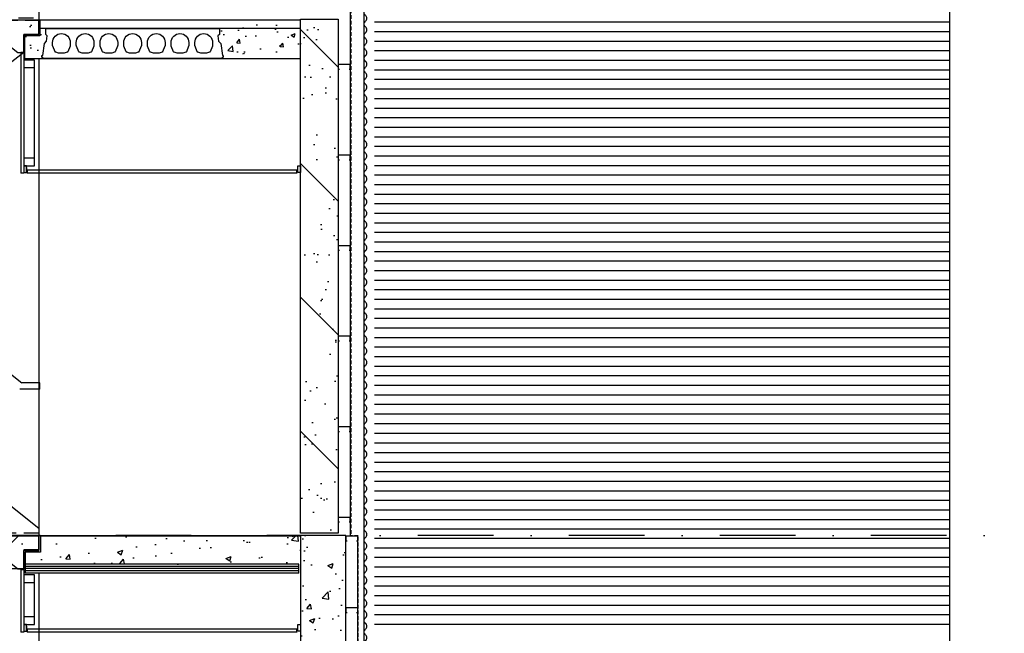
# Model space of a CAD drawing. Extents: x 0 to 140000, y 0 to 84100.
# Tile 93 of 105: x 118847 to 125367, y 51066 to 55132. Entities that reach past the tile are written whole.
import ezdxf

# ---------------------------------------------------------------- set-up
doc = ezdxf.new("R2010")
doc.units = 0
doc.header["$LTSCALE"] = 100
doc.header["$MEASUREMENT"] = 0
for name, pattern in [('B0201', [50, 31.25, -6.25, 6.25, -6.25]), ('DASHDOT', [1, 0.5, -0.25, 0, -0.25]), ('DASHEDX2', [1.5, 1, -0.5]), ('HIDDEN', [0.375, 0.25, -0.125])]:
    doc.linetypes.add(name, pattern=pattern)
doc.layers.get('0').update_dxf_attribs({"linetype": 'CONTINUOUS'})
for name, color, linetype in [('AA$1A---_ALGEMEEN', 1, 'CONTINUOUS'), ('AA24----_TRAPPEN', 1, 'CONTINUOUS'), ('AA28----_ARCEER', 2, 'CONTINUOUS'), ('AA28----_KONSTRUKTIE', 1, 'CONTINUOUS'), ('AL$7A---_STRAMIEN', 42, 'B0201'), ('AL21----_BUITENWAND', 2, 'CONTINUOUS'), ('AL21XI--_HOUT', 7, 'CONTINUOUS'), ('AL23----_VLOEREN', 7, 'CONTINUOUS'), ('AL24----_TRAPPEN', 2, 'CONTINUOUS'), ('AL24MH--_METAAL', 2, 'CONTINUOUS'), ('AL28----_KONSTRUKTIE', 3, 'CONTINUOUS'), ('AL28MH--_METAAL', 3, 'CONTINUOUS'), ('AL41----_BUITENWANDA', 2, 'CONTINUOUS'), ('AL43----_VLOERAFW', 1, 'CONTINUOUS'), ('AL45----_PLAFONDAFW', 7, 'CONTINUOUS')]:
    doc.layers.add(name, color=color, linetype=linetype)

# ---------------------------------------------------------------- blocks, each defined once
blk = doc.blocks.new('18')
at = {"layer": 'AL24----_TRAPPEN', "color": 1}
for p, q in [((0, 15), (0, 0)), ((285.7, 15), (0, 15)), ((4560, -3368.6), (285.7, 15)), ((4560, -3368.6), (4560, -3420))]:
    blk.add_line(p, q, dxfattribs=at)
at = {"layer": 'AL24----_TRAPPEN', "color": 0}
for p, q in [((100, -215.8), (4420, -3635.8)), ((4560, -3420), (4560, -3515)), ((4460, -3515), (4460, -3635.8)), ((4460, -3515), (4560, -3515)), ((4420, -3635.8), (4460, -3635.8))]:
    blk.add_line(p, q, dxfattribs=at)
at = {"layer": 'AL24----_TRAPPEN', "color": 1}
for points in [[(245.1, -185, -0.520335), (212.2, -138.1), (245, -50.9), (245, 5), (245, 5), (245, 5), (0, 5)], [(485.1, -375, -0.520335), (452.2, -328.1), (485, -240.9), (485, -190), (485, -185), (480, -185), (245.1, -185)], [(725.1, -565, -0.520335), (692.2, -518.1), (725, -430.9), (725, -380), (725, -375), (720, -375), (485.1, -375)], [(965.1, -755, -0.520335), (932.2, -708.1), (965, -620.9), (965, -570), (965, -565), (960, -565), (725.1, -565)], [(1205.1, -945, -0.520335), (1172.2, -898.1), (1205, -810.9), (1205, -760), (1205, -755), (1200, -755), (965.1, -755)], [(1445.1, -1135, -0.520335), (1412.2, -1088.1), (1445, -1000.9), (1445, -950), (1445, -945), (1440, -945), (1205.1, -945)], [(1685.1, -1325, -0.520335), (1652.2, -1278.1), (1685, -1190.9), (1685, -1140), (1685, -1135), (1680, -1135), (1445.1, -1135)], [(1925.1, -1515, -0.520335), (1892.2, -1468.1), (1925, -1380.9), (1925, -1330), (1925, -1325), (1920, -1325), (1685.1, -1325)], [(2165.1, -1705, -0.520335), (2132.2, -1658.1), (2165, -1570.9), (2165, -1520), (2165, -1515), (2160, -1515), (1925.1, -1515)], [(2405.1, -1895, -0.520335), (2372.2, -1848.1), (2405, -1760.9), (2405, -1710), (2405, -1705), (2400, -1705), (2165.1, -1705)], [(2645.1, -2085, -0.520335), (2612.2, -2038.1), (2645, -1950.9), (2645, -1900), (2645, -1895), (2640, -1895), (2405.1, -1895)], [(2885.1, -2275, -0.520335), (2852.2, -2228.1), (2885, -2140.9), (2885, -2090), (2885, -2085), (2880, -2085), (2645.1, -2085)], [(3125.1, -2465, -0.520335), (3092.2, -2418.1), (3125, -2330.9), (3125, -2280), (3125, -2275), (3120, -2275), (2885.1, -2275)], [(3365.1, -2655, -0.520335), (3332.2, -2608.1), (3365, -2520.9), (3365, -2470), (3365, -2465), (3360, -2465), (3125.1, -2465)], [(3605.1, -2845, -0.520335), (3572.2, -2798.1), (3605, -2710.9), (3605, -2660), (3605, -2655), (3600, -2655), (3365.1, -2655)], [(3845.1, -3035, -0.520335), (3812.2, -2988.1), (3845, -2900.9), (3845, -2850), (3845, -2845), (3840, -2845), (3605.1, -2845)], [(4085.1, -3225, -0.520335), (4052.2, -3178.1), (4085, -3090.9), (4085, -3040), (4085, -3035), (4080, -3035), (3845.1, -3035)], [(4325.1, -3415, -0.520335), (4292.2, -3368.1), (4325, -3280.9), (4325, -3230), (4325, -3225), (4320, -3225), (4085.1, -3225)], [(4560, -3415, -0.520335), (4560, -3415), (4560, -3415), (4560, -3415), (4560, -3415), (4560, -3415), (4325.1, -3415)]]:
    blk.add_lwpolyline(points, format="xyb", dxfattribs=at)
at = {"layer": 'AL24----_TRAPPEN', "color": 0}
blk.add_lwpolyline([(240, 0), (0, 0), (0, -95), (100, -95), (100, -215.8)], dxfattribs=at)
for points in [[(480, -190), (245.1, -190, -0.520567), (207.5, -136.3), (240, -50), (240, 0)], [(720, -380), (485.1, -380, -0.520567), (447.5, -326.3), (480, -240), (480, -190)], [(960, -570), (725.1, -570, -0.520567), (687.5, -516.3), (720, -430), (720, -380)], [(1200, -760), (965.1, -760, -0.520567), (927.5, -706.3), (960, -620), (960, -570)], [(1440, -950), (1205.1, -950, -0.520567), (1167.5, -896.3), (1200, -810), (1200, -760)], [(1680, -1140), (1445.1, -1140, -0.520567), (1407.5, -1086.3), (1440, -1000), (1440, -950)], [(1920, -1330), (1685.1, -1330, -0.520567), (1647.5, -1276.3), (1680, -1190), (1680, -1140)], [(2160, -1520), (1925.1, -1520, -0.520567), (1887.5, -1466.3), (1920, -1380), (1920, -1330)], [(2400, -1710), (2165.1, -1710, -0.520567), (2127.5, -1656.3), (2160, -1570), (2160, -1520)], [(2640, -1900), (2405.1, -1900, -0.520567), (2367.5, -1846.3), (2400, -1760), (2400, -1710)], [(2880, -2090), (2645.1, -2090, -0.520567), (2607.5, -2036.3), (2640, -1950), (2640, -1900)], [(3120, -2280), (2885.1, -2280, -0.520567), (2847.5, -2226.3), (2880, -2140), (2880, -2090)], [(3360, -2470), (3125.1, -2470, -0.520567), (3087.5, -2416.3), (3120, -2330), (3120, -2280)], [(3600, -2660), (3365.1, -2660, -0.520567), (3327.5, -2606.3), (3360, -2520), (3360, -2470)], [(3840, -2850), (3605.1, -2850, -0.520567), (3567.5, -2796.3), (3600, -2710), (3600, -2660)], [(4080, -3040), (3845.1, -3040, -0.520567), (3807.5, -2986.3), (3840, -2900), (3840, -2850)], [(4320, -3230), (4085.1, -3230, -0.520567), (4047.5, -3176.3), (4080, -3090), (4080, -3040)], [(4560, -3420), (4325.1, -3420, -0.520567), (4287.5, -3366.3), (4320, -3280), (4320, -3230)]]:
    blk.add_lwpolyline(points, format="xyb", dxfattribs=at)
blk = doc.blocks.new('16EEN')
at = {"layer": 'AL24----_TRAPPEN', "color": 1, "linetype": 'DASHEDX2'}
for p, q in [((4560, 3060), (3794.3, 3060)), ((3840, 3045), (3840, 3045)), ((3973.7, 2824.2), (3973.7, 2824.2)), ((0, 56.4), (0, 20))]:
    blk.add_line(p, q, dxfattribs=at)
for points in [[(0, 56.4), (2039.9, 1671.3), (3794.3, 3060)], [(4560, 3060), (4560, 3060), (4560, 3060), (4560, 2950), (4460, 2950), (4460, 2824.2), (3973.7, 2824.2)], [(3973.7, 2824.2), (2278.7, 1482.3), (358.6, -37.7)], [(358.6, -37.7), (140, -210.8), (100, -210.8), (100, -90), (0, -90), (0, 20)]]:
    blk.add_lwpolyline(points, dxfattribs=at)
blk.add_lwpolyline([(0, 5), (234.9, 5, 0.227792), (266.1, 20, 0.261738), (272.5, 58.7), (240, 145), (240, 195), (474.9, 195, 0.520567), (512.5, 248.7), (480, 335), (480, 385), (714.9, 385, 0.520567), (752.5, 438.7), (720, 525), (720, 575), (954.9, 575, 0.520567), (992.5, 628.7), (960, 715), (960, 765), (1194.9, 765, 0.520567), (1232.5, 818.7), (1200, 905), (1200, 955), (1434.9, 955, 0.520567), (1472.5, 1008.7), (1440, 1095), (1440, 1145), (1674.9, 1145, 0.520567), (1712.5, 1198.7), (1680, 1285), (1680, 1335), (1914.9, 1335, 0.322881), (1952.8, 1362.4, 0.16924), (1952.5, 1388.7), (1920, 1475), (1920, 1525), (2154.9, 1525, 0.311297), (2192.3, 1550.8, 0.180087), (2192.5, 1578.7), (2160, 1665), (2160, 1715), (2394.9, 1715, 0.520567), (2432.5, 1768.7), (2400, 1855), (2400, 1905), (2634.9, 1905, 0.520567), (2672.5, 1958.7), (2640, 2045), (2640, 2095), (2874.9, 2095, 0.520567), (2912.5, 2148.7), (2880, 2235), (2880, 2285), (3114.9, 2285, 0.520567), (3152.5, 2338.7), (3120, 2425), (3120, 2475), (3354.9, 2475, 0.520567), (3392.5, 2528.7), (3360, 2615), (3360, 2665), (3594.9, 2665, 0.520567), (3632.5, 2718.7), (3600, 2805), (3600, 2855), (3834.9, 2855, 0.520567), (3872.5, 2908.7), (3840, 2995), (3840, 3045), (4560, 3045)], format="xyb", dxfattribs=at)
blk = doc.blocks.new('18A')
at = {"layer": 'AL24----_TRAPPEN', "color": 1, "linetype": 'DASHEDX2'}
for p, q in [((0, -3368.6), (4274.3, 15)), ((4274.3, 15), (4274.3, 15)), ((4460, -215.8), (140, -3635.8)), ((4460, -215.8), (4460, -215.8)), ((0, -3368.6), (0, -3368.6))]:
    blk.add_line(p, q, dxfattribs=at)
for points in [[(4274.3, 15), (4274.3, 15), (4560, 15), (4560, 15), (4560, -95), (4460, -95), (4460, -215.8), (4460, -215.8)], [(140, -3635.8), (140, -3635.8), (100, -3635.8), (100, -3515), (0, -3515), (0, -3368.6)]]:
    blk.add_lwpolyline(points, dxfattribs=at)
blk.add_lwpolyline([(0, -3420), (234.9, -3420, 0.227792), (266.1, -3405, 0.261738), (272.5, -3366.3), (240, -3280), (240, -3230), (474.9, -3230, 0.520567), (512.5, -3176.3), (480, -3090), (480, -3040), (714.9, -3040, 0.520567), (752.5, -2986.3), (720, -2900), (720, -2850), (954.9, -2850, 0.520567), (992.5, -2796.3), (960, -2710), (960, -2660), (1194.9, -2660, 0.520567), (1232.5, -2606.3), (1200, -2520), (1200, -2470), (1434.9, -2470, 0.520567), (1472.5, -2416.3), (1440, -2330), (1440, -2280), (1674.9, -2280, 0.520567), (1712.5, -2226.3), (1680, -2140), (1680, -2090), (1914.9, -2090, 0.520567), (1952.5, -2036.3), (1920, -1950), (1920, -1900), (2154.9, -1900, 0.322881), (2192.8, -1872.6, 0.16924), (2192.5, -1846.3), (2160, -1760), (2160, -1710), (2394.9, -1710, 0.311297), (2432.3, -1684.2, 0.180087), (2432.5, -1656.3), (2400, -1570), (2400, -1520), (2634.9, -1520, 0.520567), (2672.5, -1466.3), (2640, -1380), (2640, -1330), (2874.9, -1330, 0.520567), (2912.5, -1276.3), (2880, -1190), (2880, -1140), (3114.9, -1140, 0.520567), (3152.5, -1086.3), (3120, -1000), (3120, -950), (3354.9, -950, 0.520567), (3392.5, -896.3), (3360, -810), (3360, -760), (3594.9, -760, 0.520567), (3632.5, -706.3), (3600, -620), (3600, -570), (3834.9, -570, 0.520567), (3872.5, -516.3), (3840, -430), (3840, -380), (4074.9, -380, 0.520567), (4112.5, -326.3), (4080, -240), (4080, -190), (4314.9, -190, 0.322889), (4352.8, -162.6, 0.169233), (4352.5, -136.3), (4320, -50), (4320, 0), (4560, 0)], format="xyb", dxfattribs=at)
blk = doc.blocks.new('N110200A_8790002')
blk.add_lwpolyline([(590, 0), (600, 10), (600, 20), (595, 20), (583.485281, 100.60303), (569.343146, 114.745166), (564.393398, 149.393398), (575, 160), (575, 200), (-575, 200), (-575, 160), (-564.393398, 149.393398), (-569.343146, 114.745166), (-583.485281, 100.60303), (-595, 20), (-600, 20), (-600, 10), (-590, 0)], close=True)
for points in [[(-529.5, 106.5), (-529.5, 86.873683, 0.099699), (-528.330573, 81.0672), (-513.225136, 45.08727, 0.216278), (-508.981623, 41.155233, 0.162058), (-433.018377, 41.155233, 0.216278), (-428.774864, 45.08727), (-413.669427, 81.0672, 0.099699), (-412.5, 86.873683), (-412.5, 106.5, 1)], [(-372.5, 106.5), (-372.5, 86.873683, 0.099699), (-371.330573, 81.0672), (-356.225136, 45.08727, 0.216278), (-351.981623, 41.155233, 0.162058), (-276.018377, 41.155233, 0.216278), (-271.774864, 45.08727), (-256.669427, 81.0672, 0.099699), (-255.5, 86.873683), (-255.5, 106.5, 1)], [(-215.5, 106.5), (-215.5, 86.873683, 0.099699), (-214.330573, 81.0672), (-199.225136, 45.08727, 0.216278), (-194.981623, 41.155233, 0.162058), (-119.018377, 41.155233, 0.216278), (-114.774864, 45.08727), (-99.669427, 81.0672, 0.099699), (-98.5, 86.873683), (-98.5, 106.5, 1)], [(-58.5, 106.5), (-58.5, 86.873683, 0.099699), (-57.330573, 81.0672), (-42.225136, 45.08727, 0.216278), (-37.981623, 41.155233, 0.162058), (37.981623, 41.155233, 0.216278), (42.225136, 45.08727), (57.330573, 81.0672, 0.099699), (58.5, 86.873683), (58.5, 106.5, 1)], [(98.5, 106.5), (98.5, 86.873683, 0.099699), (99.669427, 81.0672), (114.774864, 45.08727, 0.216278), (119.018377, 41.155233, 0.162058), (194.981623, 41.155233, 0.216278), (199.225136, 45.08727), (214.330573, 81.0672, 0.099699), (215.5, 86.873683), (215.5, 106.5, 1)], [(255.5, 106.5), (255.5, 86.873683, 0.099699), (256.669427, 81.0672), (271.774864, 45.08727, 0.216278), (276.018377, 41.155233, 0.162058), (351.981623, 41.155233, 0.216278), (356.225136, 45.08727), (371.330573, 81.0672, 0.099699), (372.5, 86.873683), (372.5, 106.5, 1)], [(412.5, 106.5), (412.5, 86.873683, 0.099699), (413.669427, 81.0672), (428.774864, 45.08727, 0.216278), (433.018377, 41.155233, 0.162058), (508.981623, 41.155233, 0.216278), (513.225136, 45.08727), (528.330573, 81.0672, 0.099699), (529.5, 86.873683), (529.5, 106.5, 1)]]:
    blk.add_lwpolyline(points, format="xyb", close=True)

msp = doc.modelspace()

# ---------------------------------------------------------------- hatches: boundary and pattern name
at = {"layer": 'AA$1A---_ALGEMEEN'}
h = msp.add_hatch(dxfattribs=at)
h.set_pattern_fill('PREFAB3', color=1, scale=1000, style=0)
h.set_pattern_definition([(180, (227043.4, 454.83), (-590, 430), [0, -240, 0, -320, 0, -560]), (170, (226633.4, 914.8), (-330.887, 830.0685), [0, -620, 0, -140, 0, -530]), (160, (226973.4, 814.8), (-210.74, 970.6125), [0, -430, 0, -290, 0, -630]), (150, (226583.4, 714.8), (-23.7307, 798.8973), [0, -560, 0, -710, 0, -510]), (140, (226753.4, 614.83), (-280.0836, 848.5595), [0, -410, 0, -330, 0, -570]), (130, (226333.4, 514.8), (154.0838, 625.3464), [0, -120, 0, -790, 0, -470]), (120, (226523.4, 414.8), (150.237, 1079.782), [0, -150, 0, -470, 0, -540]), (110, (226763.4, 314.83), (281.7697, 570.794), [0, -280, 0, -320, 0, -730]), (100, (226693.4, 214.83), (341.8767, 710.1551), [0, -360, 0, -430]), (90, (226263.4, 114.8), (670, 460), [0, -550, 0, -310, 0, -730]), (80, (227103.4, 214.8), (605.894, 268.8724), [0, -280, 0, -580, 0, -660]), (70, (227003.4, 314.83), (627.2446, 495.3425), [0, -480, 0, -380, 0, -530]), (60, (226903.4, 414.8), (891.9358, 304.878), [0, -660, 0, -210, 0, -760]), (50, (226803.4, 514.83), (660.6535, -6.083), [0, -380, 0, -140, 0, -780]), (40, (226703.4, 614.8), (1038.838, -133.475), [0, -110, 0, -580, 0, -480]), (30, (226603.4, 714.8), (803.9935, -332.5575), [0, -280, 0, -330, 0, -640]), (20, (226503.4, 814.8), (989.51, -555.041), [0, -590, 0, -240, 0, -410]), (10, (226403.4, 914.8), (484.791, -503.4657), [0, -380, 0, -220, 0, -770]), (135, (227203.4, 14.8), (443.4974, 443.4974), [])])
h.paths.add_polyline_path([(120956.7, 51729.5), (120706.7, 51729.5), (120706.7, 55134.7), (120956.7, 55134.7)])
at = {"layer": 'AA24----_TRAPPEN'}
h = msp.add_hatch(dxfattribs=at)
h.set_pattern_fill('PREFAB3', color=1, scale=880, style=0)
h.set_pattern_definition([(0, (140.8, 387.2), (519.2, 378.4), [0, -211.2, 0, -281.6, 0, -492.8]), (10, (501.6, 792), (291.1806, 730.4603), [0, -545.6, 0, -123.2, 0, -466.4]), (20, (202.4, 704), (185.4513, 854.139), [0, -378.4, 0, -255.2, 0, -554.4]), (30, (545.6, 616), (20.883, 703.0296), [0, -492.8, 0, -624.8, 0, -448.8]), (40, (396, 528), (246.4736, 746.7323), [0, -360.8, 0, -290.4, 0, -501.6]), (50, (765.6, 440), (-135.5938, 550.3049), [0, -105.6, 0, -695.2, 0, -413.6]), (60, (598.4, 352), (-132.2086, 950.208), [0, -132, 0, -413.6, 0, -475.2]), (70, (387.2, 264), (-247.9574, 502.2987), [0, -246.4, 0, -281.6, 0, -642.4]), (80, (448.8, 176), (-300.8515, 624.9365), [0, -316.8, 0, -378.4]), (90, (827.2, 88), (-589.6, 404.8), [0, -484, 0, -272.8, 0, -642.4]), (100, (88, 176), (-533.1868, 236.6077), [0, -246.4, 0, -510.4, 0, -580.8]), (110, (176, 264), (-551.9752, 435.9014), [0, -422.4, 0, -334.4, 0, -466.4]), (120, (264, 352), (-784.9035, 268.2927), [0, -580.8, 0, -184.8, 0, -668.8]), (130, (352, 440), (-581.375, -5.353), [0, -334.4, 0, -123.2, 0, -686.4]), (140, (440, 528), (-914.1775, -117.458), [0, -96.8, 0, -510.4, 0, -422.4]), (150, (528, 616), (-707.5142, -292.6506), [0, -246.4, 0, -290.4, 0, -563.2]), (160, (616, 704), (-870.7687, -488.436), [0, -519.2, 0, -211.2, 0, -360.8]), (170, (704, 792), (-426.616, -443.0498), [0, -334.4, 0, -193.6, 0, -677.6]), (45, (0, 0), (-390.2777, 390.2777), [])])
edge = h.paths.add_edge_path()
edge.add_line((117774.7, 52609.6), (117774.7, 52659.6))
edge.add_line((117774.7, 52659.6), (117539.8, 52659.6))
edge.add_arc((117539.8, 52699.6), 40, 158.78874, 270, ccw=False)
edge.add_line((117502.5, 52714.1), (117534.7, 52799.6))
edge.add_line((117534.7, 52799.6), (117534.7, 52849.6))
edge.add_line((117534.7, 52849.6), (117299.8, 52849.6))
edge.add_arc((117299.8, 52889.6), 40, 158.78874, 270, ccw=False)
edge.add_line((117262.5, 52904.1), (117294.7, 52989.6))
edge.add_line((117294.7, 52989.6), (117294.7, 53039.6))
edge.add_line((117294.7, 53039.6), (117059.8, 53039.6))
edge.add_arc((117059.8, 53079.6), 40, 158.78874, 270, ccw=False)
edge.add_line((117022.5, 53094.1), (117054.7, 53179.6))
edge.add_line((117054.7, 53179.6), (117054.7, 53229.6))
edge.add_line((117054.7, 53229.6), (116819.8, 53229.6))
edge.add_arc((116819.8, 53269.6), 40, 158.78874, 270, ccw=False)
edge.add_line((116782.5, 53284.1), (116814.7, 53369.6))
edge.add_line((116814.7, 53369.6), (116814.7, 53419.6))
edge.add_line((116814.7, 53419.6), (116579.8, 53419.6))
edge.add_arc((116579.8, 53459.6), 40, 158.78874, 270, ccw=False)
edge.add_line((116542.5, 53474.1), (116574.7, 53559.6))
edge.add_line((116574.7, 53559.6), (116574.7, 53609.6))
edge.add_line((116574.7, 53609.6), (116339.8, 53609.6))
edge.add_arc((116339.8, 53649.6), 40, 158.78874, 270, ccw=False)
edge.add_line((116302.5, 53664.1), (116334.7, 53749.6))
edge.add_line((116334.7, 53749.6), (116334.7, 53799.6))
edge.add_line((116334.7, 53799.6), (116099.8, 53799.6))
edge.add_arc((116099.8, 53839.6), 40, 158.78874, 270, ccw=False)
edge.add_line((116062.5, 53854.1), (116094.7, 53939.6))
edge.add_line((116094.7, 53939.6), (116094.7, 53989.6))
edge.add_line((116094.7, 53989.6), (115859.8, 53989.6))
edge.add_arc((115859.8, 54029.6), 40, 158.78874, 270, ccw=False)
edge.add_line((115822.5, 54044.1), (115854.7, 54129.6))
edge.add_line((115854.7, 54129.6), (115854.7, 54179.6))
edge.add_line((115854.7, 54179.6), (115619.8, 54179.6))
edge.add_arc((115619.8, 54219.6), 40, 158.78874, 270, ccw=False)
edge.add_line((115582.5, 54234.1), (115614.7, 54319.6))
edge.add_line((115614.7, 54319.6), (115614.7, 54369.6))
edge.add_line((115614.7, 54369.6), (115379.8, 54369.6))
edge.add_arc((115379.8, 54409.6), 40, 158.78874, 270, ccw=False)
edge.add_line((115342.5, 54424.1), (115374.7, 54509.6))
edge.add_line((115374.7, 54509.6), (115374.7, 54559.6))
edge.add_line((115374.7, 54559.6), (115139.8, 54559.6))
edge.add_arc((115139.8, 54599.6), 40, 158.78874, 270, ccw=False)
edge.add_line((115102.5, 54614.1), (115134.7, 54699.6))
edge.add_line((115134.7, 54699.6), (115134.7, 54749.6))
edge.add_line((115134.7, 54749.6), (114899.8, 54749.6))
edge.add_arc((114899.8, 54789.6), 40, 158.78874, 270, ccw=False)
edge.add_line((114862.5, 54804.1), (114894.7, 54889.6))
edge.add_line((114894.7, 54889.6), (114894.7, 54939.6))
edge.add_line((114894.7, 54939.6), (114659.8, 54939.6))
edge.add_arc((114659.8, 54979.6), 40, 158.78874, 270, ccw=False)
edge.add_line((114622.5, 54994.1), (114654.7, 55079.6))
edge.add_line((114654.7, 55079.6), (114654.7, 55129.6))
edge.add_line((114654.7, 55129.6), (114414.7, 55129.6))
edge.add_line((114414.7, 55129.6), (114414.7, 55034.6))
edge.add_line((114414.7, 55034.6), (114514.7, 55034.6))
edge.add_line((114514.7, 55034.6), (114514.7, 54913.8))
edge.add_line((114514.7, 54913.8), (118834.7, 51493.8))
edge.add_line((118834.7, 51493.8), (118874.7, 51493.8))
edge.add_line((118874.7, 51493.8), (118874.7, 51614.6))
edge.add_line((118874.7, 51614.6), (118974.7, 51614.6))
edge.add_line((118974.7, 51614.6), (118974.7, 51709.6))
edge.add_line((118974.7, 51709.6), (118739.8, 51709.6))
edge.add_arc((118739.8, 51749.6), 40, 158.78874, 270, ccw=False)
edge.add_line((118702.5, 51764.1), (118734.7, 51849.6))
edge.add_line((118734.7, 51849.6), (118734.7, 51899.6))
edge.add_line((118734.7, 51899.6), (118499.8, 51899.6))
edge.add_arc((118499.8, 51939.6), 40, 158.78874, 270, ccw=False)
edge.add_line((118462.5, 51954.1), (118494.7, 52039.6))
edge.add_line((118494.7, 52039.6), (118494.7, 52089.6))
edge.add_line((118494.7, 52089.6), (118259.8, 52089.6))
edge.add_arc((118259.8, 52129.6), 40, 158.78874, 270, ccw=False)
edge.add_line((118222.5, 52144.1), (118254.7, 52229.6))
edge.add_line((118254.7, 52229.6), (118254.7, 52279.6))
edge.add_line((118254.7, 52279.6), (118019.8, 52279.6))
edge.add_arc((118019.8, 52319.6), 40, 158.78874, 270, ccw=False)
edge.add_line((117982.5, 52334.1), (118014.7, 52419.6))
edge.add_line((118014.7, 52419.6), (118014.7, 52469.6))
edge.add_line((118014.7, 52469.6), (117779.8, 52469.6))
edge.add_arc((117779.8, 52509.6), 40, 158.78874, 270, ccw=False)
edge.add_line((117742.5, 52524.1), (117774.7, 52609.6))
h = msp.add_hatch(dxfattribs=at)
h.set_pattern_fill('AR-CONC', color=1, scale=40, style=0)
h.set_pattern_definition([(50, (5e-10, 81.7), (286.90407, -25.10085), [30, -330]), (355, (5e-10, 81.7), (-55.50053, 300.87685), [24, -264]), (100.4514, (23.9, 79.61), (231.40375, 275.7758), [25.4961, -280.45684]), (46.1842, (5e-10, 161.7), (426.8964, -66.2076), [45, -495]), (96.6356, (35.57, 156.2), (373.8651, 389.6471), [38.2441, -420.6852]), (351.1842, (5e-10, 161.7), (373.8648, 389.6474), [36, -396]), (21, (40, 141.7), (238.7628, -161.04756), [30, -330]), (326, (40, 141.7), (97.3261, 290.06), [24, -264]), (71.4514, (59.9, 128.29), (336.08905, 129.0122), [25.4961, -280.45684]), (37.5, (5e-10, 81.71), (4.86394, 133.15754), [0, -260.8, 0, -268, 0, -265]), (7.5, (5e-10, 81.7), (105.22781, 157.76468), [0, -152.8, 0, -254.8, 0, -101]), (327.5, (-89.2, 81.71), (213.528974, -9.02195), [0, -100, 0, -312, 0, -414]), (317.5, (-129.2, 81.7), (233.27447, 40.042), [0, -130, 0, -207.2, 0, -294])])
h.paths.add_polyline_path([(119011.2, 55007), (119025.4, 55021.1), (119030.3, 55055.8), (119019.7, 55066.4), (119019.7, 55106.4), (118979.7, 55106.4), (118979.7, 55106.4), (118879.7, 55106.4), (118879.7, 54906.4), (119004.7, 54906.4), (118994.7, 54916.4), (118994.7, 54926.4), (118999.7, 54926.4)])
h.paths.add_polyline_path([(120706.7, 54906.4), (120706.7, 55106.4), (120169.7, 55106.4), (120169.7, 55066.4), (120159.1, 55055.8), (120164, 55021.1), (120178.2, 55007), (120189.7, 54926.4), (120194.7, 54926.4), (120194.7, 54916.4), (120184.7, 54906.4)])
at = {"layer": 'AA28----_ARCEER'}
h = msp.add_hatch(dxfattribs=at)
h.set_pattern_fill('AR-CONC', color=1, scale=50, style=0)
h.set_pattern_definition([(50, (0, 3150.12), (358.6301, -31.3761), [37.5, -412.5]), (355, (0, 3150.12), (-69.3757, 376.0961), [30, -330]), (100.4514, (29.9, 3147.5), (289.2547, 344.7198), [31.8701, -350.5711]), (46.1842, (0, 3250.1), (533.6205, -82.7595), [56.25, -618.75]), (96.6356, (44.47, 3243.2), (467.3314, 487.059), [47.8051, -525.8565]), (351.1842, (0, 3250.1), (467.331, 487.0593), [45, -495]), (21, (50, 3225.12), (298.4535, -201.30945), [37.5, -412.5]), (326, (50, 3225.12), (121.6577, 362.575), [30, -330]), (71.4514, (74.87, 3208.35), (420.1113, 161.26525), [31.8701, -350.5711]), (37.5, (0, 3150.12), (6.07993, 166.44693), [0, -326, 0, -335, 0, -331.25]), (7.5, (0, 3150.12), (131.53477, 197.20586), [0, -191, 0, -318.5, 0, -126.25]), (327.5, (-111.5, 3150.12), (266.91122, -11.27744), [0, -125, 0, -390, 0, -517.5]), (317.5, (-161.5, 3150.12), (291.5931, 50.0525), [0, -162.5, 0, -259, 0, -367.5])])
h.paths.add_polyline_path([(120696.7, 51524.8), (120706.7, 51524.8), (120706.7, 51714.8), (118984.7, 51714.8), (118984.7, 51714.8), (118884.7, 51714.8), (118884.7, 51524.8), (120696.7, 51524.8)])
at = {"layer": 'AA28----_KONSTRUKTIE'}
h = msp.add_hatch(dxfattribs=at)
h.set_pattern_fill('AR-CONC', color=256, scale=50, style=0)
h.set_pattern_definition([(50, (0, 0), (358.6301, -31.3761), [37.5, -412.5]), (355, (0, 0), (-69.3757, 376.0961), [30, -330]), (100.4514, (29.9, -2.6), (289.2547, 344.7198), [31.8701, -350.5711]), (46.1842, (0, 100), (533.6205, -82.7595), [56.25, -618.75]), (96.6356, (44.47, 93.1), (467.3314, 487.059), [47.8051, -525.8565]), (351.1842, (0, 100), (467.331, 487.0593), [45, -495]), (21, (50, 75), (298.4535, -201.30945), [37.5, -412.5]), (326, (50, 75), (121.6577, 362.575), [30, -330]), (71.4514, (74.87, 58.22), (420.1113, 161.26525), [31.8701, -350.5711]), (37.5, (0, 0), (6.07993, 166.44693), [0, -326, 0, -335, 0, -331.25]), (7.5, (0, 0), (131.53477, 197.20586), [0, -191, 0, -318.5, 0, -126.25]), (327.5, (-111.5, 0), (266.91122, -11.27744), [0, -125, 0, -390, 0, -517.5]), (317.5, (-161.5, 0), (291.5931, 50.0525), [0, -162.5, 0, -259, 0, -367.5])])
h.paths.add_polyline_path([(120706.7, 45214.7), (121006.7, 45214.7), (121006.5, 51714.7), (120706.7, 51714.7)])

# ---------------------------------------------------------------- linework, layer by layer
at = {"layer": 'AL$7A---_STRAMIEN', "color": 1, "linetype": 'DASHDOT', "ltscale": 10}
msp.add_line((130984.9, 51714.7), (9173.5, 51714.7), dxfattribs=at)
at = {"layer": 'AL21----_BUITENWAND'}
msp.add_line((125006.7, 45584.7), (125006.7, 58764.7), dxfattribs=at)
at = {"layer": 'AL21----_BUITENWAND', "color": 42}
for p, q in [((125006.7, 55114.7), (121196.2, 55114.7)), ((125006.7, 55051.3), (121196.2, 55051.3)), ((125006.7, 54988), (121196.2, 54988)), ((125006.7, 54924.7), (121196.2, 54924.7)), ((125006.7, 54861.3), (121196.2, 54861.3)), ((125006.7, 54798), (121196.2, 54798)), ((125006.7, 54734.7), (121196.2, 54734.7)), ((125006.7, 54671.3), (121196.2, 54671.3)), ((125006.7, 54608), (121196.2, 54608)), ((125006.7, 54544.7), (121196.2, 54544.7)), ((125006.7, 54481.3), (121196.2, 54481.3)), ((125006.7, 54418), (121196.2, 54418)), ((125006.7, 54354.7), (121196.2, 54354.7)), ((125006.7, 54291.3), (121196.2, 54291.3)), ((125006.7, 54228), (121196.2, 54228)), ((125006.7, 54164.7), (121196.2, 54164.7)), ((125006.7, 54101.3), (121196.2, 54101.3)), ((125006.7, 54038), (121196.2, 54038)), ((125006.7, 53974.7), (121196.2, 53974.7)), ((125006.7, 53911.3), (121196.2, 53911.3)), ((125006.7, 53848), (121196.2, 53848)), ((125006.7, 53784.7), (121196.2, 53784.7)), ((125006.7, 53721.3), (121196.2, 53721.3)), ((125006.7, 53658), (121196.2, 53658)), ((125006.7, 53594.7), (121196.2, 53594.7)), ((125006.7, 53531.3), (121196.2, 53531.3)), ((125006.7, 53468), (121196.2, 53468)), ((125006.7, 53404.7), (121196.2, 53404.7)), ((125006.7, 53341.3), (121196.2, 53341.3)), ((125006.7, 53278), (121196.2, 53278)), ((125006.7, 53214.7), (121196.2, 53214.7)), ((125006.7, 53151.3), (121196.2, 53151.3)), ((125006.7, 53088), (121196.2, 53088)), ((125006.7, 53024.7), (121196.2, 53024.7)), ((125006.7, 52961.3), (121196.2, 52961.3)), ((125006.7, 52898), (121196.2, 52898)), ((125006.7, 52834.7), (121196.2, 52834.7)), ((125006.7, 52771.3), (121196.2, 52771.3)), ((125006.7, 52708), (121196.2, 52708)), ((125006.7, 52644.7), (121196.2, 52644.7)), ((125006.7, 52581.3), (121196.2, 52581.3)), ((125006.7, 52518), (121196.2, 52518)), ((125006.7, 52454.7), (121196.2, 52454.7)), ((125006.7, 52391.3), (121196.2, 52391.3)), ((121196.2, 52328), (125006.7, 52328)), ((121196.2, 52264.7), (125006.7, 52264.7)), ((121196.2, 52201.3), (125006.7, 52201.3)), ((121196.2, 52138), (125006.7, 52138)), ((121196.2, 52074.7), (125006.7, 52074.7)), ((121196.2, 52011.3), (125006.7, 52011.3)), ((121196.2, 51948), (125006.7, 51948)), ((121196.2, 51884.7), (125006.7, 51884.7)), ((121196.2, 51821.3), (125006.7, 51821.3)), ((121196.2, 51758), (125006.7, 51758)), ((125006.7, 51694.7), (121196.2, 51694.7)), ((125006.7, 51631.3), (121196.2, 51631.3)), ((125006.7, 51568), (121196.2, 51568)), ((125006.7, 51504.7), (121196.2, 51504.7)), ((125006.7, 51441.3), (121196.2, 51441.3)), ((125006.7, 51378), (121196.2, 51378)), ((125006.7, 51314.7), (121196.2, 51314.7)), ((125006.7, 51251.3), (121196.2, 51251.3)), ((125006.7, 51188), (121196.2, 51188)), ((125006.7, 51124.7), (121196.2, 51124.7))]:
    msp.add_line(p, q, dxfattribs=at)
at = {"layer": 'AL21XI--_HOUT'}
for points in [[(121036.7, 75262.2), (121036.7, 51709.7)], [(121116.7, 45675.3), (121128.7, 45675.3), (121128.7, 75234.7), (121036.7, 75234.7), (121036.7, 51810.8), (121039.6, 51810.8)]]:
    msp.add_lwpolyline(points, dxfattribs=at)
at = {"layer": 'AL23----_VLOEREN'}
msp.add_line((118974.7, 55034.6), (118974.7, 55084.7), dxfattribs=at)
at = {"layer": 'AL23----_VLOEREN', "color": 3}
for p, q in [((120706.7, 55074.7), (118979.7, 55074.7)), ((120696.7, 51524.7), (118884.7, 51524.7)), ((120696.7, 51464.7), (120696.7, 51524.7)), ((120696.7, 51464.7), (118884.7, 51464.7))]:
    msp.add_line(p, q, dxfattribs=at)
at = {"layer": 'AL23----_VLOEREN', "color": 8}
for p, q in [((120696.7, 51509.7), (118884.7, 51509.7)), ((120696.7, 51494.7), (118884.7, 51494.7)), ((120696.7, 51479.7), (118884.7, 51479.7))]:
    msp.add_line(p, q, dxfattribs=at)
at = {"layer": 'AL23----_VLOEREN', "color": 3}
for points in [[(120706.7, 55129.7), (118979.7, 55129.7), (118979.7, 55024.7), (118879.7, 55024.7), (118879.7, 54874.7), (120706.7, 54874.7)], [(120706.7, 51709.7), (118984.7, 51709.7), (118984.7, 51604.6), (118884.7, 51604.7), (118884.7, 51464.7)]]:
    msp.add_lwpolyline(points, dxfattribs=at)
at = {"layer": 'AL24----_TRAPPEN'}
for points in [[(114514.7, 58333.8), (118834.7, 54913.8), (118874.7, 54913.8), (118874.7, 55034.6), (118974.7, 55034.6), (118974.7, 55129.6), (118739.8, 55129.6, -0.527303), (118702.5, 55184.1)], [(118834.7, 51493.8), (118874.7, 51493.8), (118874.7, 51614.6), (118974.7, 51614.6), (118974.7, 51709.6), (118739.8, 51709.6, -0.527303)]]:
    msp.add_lwpolyline(points, format="xyb", dxfattribs=at)
at = {"layer": 'AL24MH--_METAAL'}
for p, q in [((114542, 56145.6), (118862, 52725.6)), ((118979.7, 52683.6), (118847.4, 52683.6)), ((118979.7, 52725.6), (118862, 52725.6)), ((118979.7, 52683.6), (118979.7, 52725.6))]:
    msp.add_line(p, q, dxfattribs=at)
at = {"layer": 'AL28----_KONSTRUKTIE', "color": 0}
for p, q in [((118974.7, 58244.6), (118974.7, 55129.6)), ((118974.7, 54874.6), (118974.7, 51709.6)), ((118974.7, 51464.7), (118974.7, 48669.7))]:
    msp.add_line(p, q, dxfattribs=at)
at = {"layer": 'AL28----_KONSTRUKTIE'}
for points in [[(120956.7, 51729.5), (120706.7, 51729.5), (120706.7, 55134.7), (120956.7, 55134.7)], [(120706.7, 45214.7), (121006.7, 45214.7), (121006.5, 51714.7), (120706.7, 51714.7)]]:
    msp.add_lwpolyline(points, close=True, dxfattribs=at)
at = {"layer": 'AL28MH--_METAAL', "color": 2, "linetype": 'HIDDEN'}
for p, q in [((121039.4, 75262.2), (121039.4, 51712.9)), ((121089.4, 51712.9), (121039.4, 51712.9)), ((121089.4, 45717.8), (121089.4, 51712.9))]:
    msp.add_line(p, q, dxfattribs=at)
at = {"layer": 'AL28MH--_METAAL', "color": 1}
for points in [[(121036.7, 75262.2), (121036.7, 51709.7)], [(121086.7, 45645.3), (121086.7, 51709.7)]]:
    msp.add_lwpolyline(points, dxfattribs=at)
at = {"layer": 'AL28MH--_METAAL', "color": 4}
for points in [[(121028, 54804.1), (121036.7, 54804.1), (121036.7, 54834.7), (120956.7, 54834.7), (120956.7, 54804.1), (120965.7, 54804.1)], [(121028, 54204.1), (121036.7, 54204.1), (121036.7, 54234.7), (120956.7, 54234.7), (120956.7, 54204.1), (120965.7, 54204.1)], [(121028, 53604.1), (121036.7, 53604.1), (121036.7, 53634.7), (120956.7, 53634.7), (120956.7, 53604.1), (120965.7, 53604.1)], [(121028, 53004.1), (121036.7, 53004.1), (121036.7, 53034.7), (120956.7, 53034.7), (120956.7, 53004.1), (120965.7, 53004.1)], [(121028, 52404.1), (121036.7, 52404.1), (121036.7, 52434.7), (120956.7, 52434.7), (120956.7, 52404.1), (120965.7, 52404.1)], [(121028, 51804.1), (121036.7, 51804.1), (121036.7, 51834.7), (120956.7, 51834.7), (120956.7, 51804.1), (120965.7, 51804.1)], [(121077.8, 51679), (121086.5, 51679), (121086.5, 51709.7), (121006.5, 51709.7), (121006.5, 51679), (121015.5, 51679)], [(121078, 51204.1), (121086.7, 51204.1), (121086.7, 51234.7), (121006.7, 51234.7), (121006.7, 51204.1), (121015.7, 51204.1)]]:
    msp.add_lwpolyline(points, dxfattribs=at)
at = {"layer": 'AL41----_BUITENWANDA'}
for points in [[(121137.7, 54741.9, 0.474695), (121137.7, 54779.9, -0.474695), (121137.7, 54817.9, 0.474695), (121137.7, 54855.9, -0.474695), (121137.7, 54893.9, 0.474695), (121137.7, 54931.9, -0.474695), (121137.7, 54969.9, 0.474695), (121137.7, 55007.9, -0.474695), (121137.7, 55045.9, 0.474695), (121137.7, 55083.9, -0.474695), (121137.7, 55121.9, 0.474695), (121137.7, 55159.9, -0.474695), (121137.7, 55197.9, 0.474695), (121137.7, 55235.9, -0.474695), (121137.7, 55273.9, 0.474695), (121137.7, 55311.9, -0.474695), (121137.7, 55349.9, 0.474695), (121137.7, 55387.9, -0.474695), (121137.7, 55425.9, 0.474695), (121137.7, 55463.9, -0.474695), (121137.7, 55501.9, 0.474695)], [(121137.7, 53981.9, 0.474695), (121137.7, 54019.9, -0.474695), (121137.7, 54057.9, 0.474695), (121137.7, 54095.9, -0.474695), (121137.7, 54133.9, 0.474695), (121137.7, 54171.9, -0.474695), (121137.7, 54209.9, 0.474695), (121137.7, 54247.9, -0.474695), (121137.7, 54285.9, 0.474695), (121137.7, 54323.9, -0.474695), (121137.7, 54361.9, 0.474695), (121137.7, 54399.9, -0.474695), (121137.7, 54437.9, 0.474695), (121137.7, 54475.9, -0.474695), (121137.7, 54513.9, 0.474695), (121137.7, 54551.9, -0.474695), (121137.7, 54589.9, 0.474695), (121137.7, 54627.9, -0.474695), (121137.7, 54665.9, 0.474695), (121137.7, 54703.9, -0.474695), (121137.7, 54741.9, 0.474695)], [(121137.7, 53221.9, 0.474695), (121137.7, 53259.9, -0.474695), (121137.7, 53297.9, 0.474695), (121137.7, 53335.9, -0.474695), (121137.7, 53373.9, 0.474695), (121137.7, 53411.9, -0.474695), (121137.7, 53449.9, 0.474695), (121137.7, 53487.9, -0.474695), (121137.7, 53525.9, 0.474695), (121137.7, 53563.9, -0.474695), (121137.7, 53601.9, 0.474695), (121137.7, 53639.9, -0.474695), (121137.7, 53677.9, 0.474695), (121137.7, 53715.9, -0.474695), (121137.7, 53753.9, 0.474695), (121137.7, 53791.9, -0.474695), (121137.7, 53829.9, 0.474695), (121137.7, 53867.9, -0.474695), (121137.7, 53905.9, 0.474695), (121137.7, 53943.9, -0.474695), (121137.7, 53981.9, 0.474695)], [(121137.7, 52461.9, 0.474695), (121137.7, 52499.9, -0.474695), (121137.7, 52537.9, 0.474695), (121137.7, 52575.9, -0.474695), (121137.7, 52613.9, 0.474695), (121137.7, 52651.9, -0.474695), (121137.7, 52689.9, 0.474695), (121137.7, 52727.9, -0.474695), (121137.7, 52765.9, 0.474695), (121137.7, 52803.9, -0.474695), (121137.7, 52841.9, 0.474695), (121137.7, 52879.9, -0.474695), (121137.7, 52917.9, 0.474695), (121137.7, 52955.9, -0.474695), (121137.7, 52993.9, 0.474695), (121137.7, 53031.9, -0.474695), (121137.7, 53069.9, 0.474695), (121137.7, 53107.9, -0.474695), (121137.7, 53145.9, 0.474695), (121137.7, 53183.9, -0.474695), (121137.7, 53221.9, 0.474695)], [(121137.7, 51701.9, 0.474695), (121137.7, 51739.9, -0.474695), (121137.7, 51777.9, 0.474695), (121137.7, 51815.9, -0.474695), (121137.7, 51853.9, 0.474695), (121137.7, 51891.9, -0.474695), (121137.7, 51929.9, 0.474695), (121137.7, 51967.9, -0.474695), (121137.7, 52005.9, 0.474695), (121137.7, 52043.9, -0.474695), (121137.7, 52081.9, 0.474695), (121137.7, 52119.9, -0.474695), (121137.7, 52157.9, 0.474695), (121137.7, 52195.9, -0.474695), (121137.7, 52233.9, 0.474695), (121137.7, 52271.9, -0.474695), (121137.7, 52309.9, 0.474695), (121137.7, 52347.9, -0.474695), (121137.7, 52385.9, 0.474695), (121137.7, 52423.9, -0.474695), (121137.7, 52461.9, 0.474695)], [(121137.7, 50941.9, 0.474695), (121137.7, 50979.9, -0.474695), (121137.7, 51017.9, 0.474695), (121137.7, 51055.9, -0.474695), (121137.7, 51093.9, 0.474695), (121137.7, 51131.9, -0.474695), (121137.7, 51169.9, 0.474695), (121137.7, 51207.9, -0.474695), (121137.7, 51245.9, 0.474695), (121137.7, 51283.9, -0.474695), (121137.7, 51321.9, 0.474695), (121137.7, 51359.9, -0.474695), (121137.7, 51397.9, 0.474695), (121137.7, 51435.9, -0.474695), (121137.7, 51473.9, 0.474695), (121137.7, 51511.9, -0.474695), (121137.7, 51549.9, 0.474695), (121137.7, 51587.9, -0.474695), (121137.7, 51625.9, 0.474695), (121137.7, 51663.9, -0.474695), (121137.7, 51701.9, 0.474695)]]:
    msp.add_lwpolyline(points, format="xyb", dxfattribs=at)
at = {"layer": 'AL43----_VLOERAFW', "color": 1, "linetype": 'CONTINUOUS'}
msp.add_line((118974.7, 51714.7), (120706.7, 51714.7), dxfattribs=at)
at = {"layer": 'AL45----_PLAFONDAFW'}
for p, q in [((118854.7, 54916.9), (118874.7, 54916.9)), ((118854.7, 54916.9), (118854.7, 54114.7)), ((118874.7, 54916.9), (118874.7, 54114.7)), ((118874.7, 54874.7), (118874.7, 54714.7)), ((118944.7, 54164.7), (118944.7, 54814.7)), ((118874.7, 54114.7), (118854.7, 54114.7)), ((120682.1, 54134.7), (118899.3, 54134.7)), ((118899.3, 54114.7), (118899.3, 54134.7)), ((120682.1, 54134.7), (118899.3, 54134.7)), ((120682.1, 54114.7), (118899.3, 54114.7)), ((120682.1, 54114.7), (118899.3, 54114.7)), ((120682.1, 54114.7), (120682.1, 54134.7)), ((118854.7, 51488.8), (118854.7, 51074.7)), ((118854.7, 51488.8), (118874.7, 51488.8)), ((118874.7, 51488.8), (118874.7, 51493.8)), ((118874.7, 51488.8), (118874.7, 51074.7)), ((118944.7, 51124.7), (118944.7, 51453.3)), ((118874.7, 51074.7), (118854.7, 51074.7)), ((120682.1, 51094.7), (118899.3, 51094.7)), ((118899.3, 51074.7), (118899.3, 51094.7)), ((120682.1, 51074.7), (118899.3, 51074.7)), ((120682.1, 51074.7), (120682.1, 51094.7))]:
    msp.add_line(p, q, dxfattribs=at)
for points in [[(118874.7, 54814.7), (118944.7, 54814.7), (118944.7, 54864.7), (118874.7, 54864.7)], [(118874.7, 54164.7), (118944.7, 54164.7), (118944.7, 54214.7), (118874.7, 54214.7)], [(118874.7, 54119.7), (118892.7, 54119.7), (118892.7, 54164.7), (118874.7, 54164.7)], [(120706.7, 54119.7), (120688.7, 54119.7), (120688.7, 54164.7), (120706.7, 54164.7)], [(118874.7, 51403.3), (118944.7, 51403.3), (118944.7, 51453.3), (118874.7, 51453.3)], [(118874.7, 51124.7), (118944.7, 51124.7), (118944.7, 51174.7), (118874.7, 51174.7)], [(118874.7, 51079.7), (118892.7, 51079.7), (118892.7, 51124.7), (118874.7, 51124.7)], [(120706.7, 51079.7), (120688.7, 51079.7), (120688.7, 51124.7), (120706.7, 51124.7)]]:
    msp.add_lwpolyline(points, close=True, dxfattribs=at)
at = {"layer": 'AL45----_PLAFONDAFW', "const_width": 2}
for points in [[(118896, 54153.8), (118896, 54112.1), (118916, 54112.1)], [(120685.4, 54153.8), (120685.4, 54112.1), (120665.4, 54112.1)], [(118896, 51113.8), (118896, 51072.1), (118916, 51072.1)], [(120685.4, 51113.8), (120685.4, 51072.1), (120665.4, 51072.1)]]:
    msp.add_lwpolyline(points, dxfattribs=at)

# ---------------------------------------------------------------- block references
for name, p in [('18A', (114414.7, 58549.7)), ('18', (114414.7, 55129.7)), ('18A', (114414.7, 55129.7)), ('16EEN', (114414.7, 48669.7))]:
    msp.add_blockref(name, p)
at = {"layer": 'AL23----_VLOEREN', "xscale": -1}
msp.add_blockref('N110200A_8790002', (119594.7, 54874.7), dxfattribs=at)

doc.saveas('drawing.dxf')
